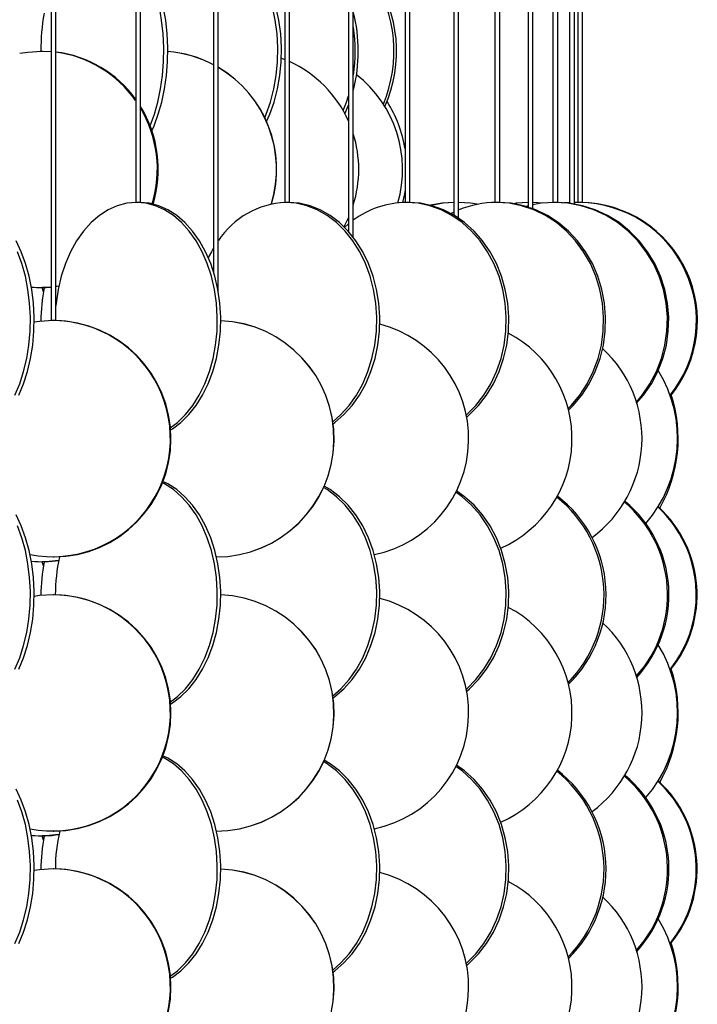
# Model space of a CAD drawing. Header units: millimetres. Extents: x 495 to 2657, y 518 to 2595.
# Tile 32 of 91: x 900 to 972, y 2048 to 2152. Entities that reach past the tile are written whole.
import ezdxf

# ---------------------------------------------------------------- set-up
doc = ezdxf.new("R2010")
doc.units = ezdxf.units.MM

msp = doc.modelspace()

# ---------------------------------------------------------------- linework, layer by layer
at = {"color": 7, "linetype": 'Continuous', "lineweight": 25}
for p, q in [((903.58, 2574.8), (903.58, 2120.05)), ((904.08, 2120.05), (904.08, 2574.8)), ((912.52, 2574.8), (912.52, 2132.55)), ((913.02, 2132.55), (913.02, 2574.8)), ((920.76, 2574.8), (920.76, 2125.19)), ((921.26, 2123.09), (921.26, 2574.8)), ((928.28, 2574.8), (928.28, 2132.55)), ((928.78, 2132.55), (928.78, 2574.8)), ((935.04, 2574.8), (935.04, 2129.46)), ((935.54, 2128.86), (935.54, 2574.8)), ((941.02, 2574.8), (941.02, 2132.55)), ((941.52, 2132.55), (941.52, 2574.8)), ((946.19, 2574.8), (946.19, 2131.2)), ((946.69, 2130.88), (946.69, 2574.8)), ((950.53, 2574.8), (950.53, 2132.55)), ((951.03, 2132.55), (951.03, 2574.8)), ((954.03, 2574.8), (954.03, 2132.06)), ((954.53, 2131.89), (954.53, 2574.8)), ((956.67, 2574.8), (956.67, 2132.55)), ((957.17, 2132.55), (957.17, 2574.8)), ((958.43, 2574.8), (958.43, 2132.46)), ((958.93, 2132.38), (958.93, 2574.8)), ((959.31, 2574.8), (959.31, 2132.55)), ((959.81, 2132.55), (959.81, 2574.8)), ((902.63, 2148.55), (902.54, 2148.55)), ((902.54, 2148.55), (903.58, 2148.5)), ((902.63, 2148.55), (903.58, 2148.51)), ((934.66, 2141.93), (935.04, 2142.84)), ((912.58, 2132.55), (912.52, 2132.55)), ((913.02, 2132.55), (912.58, 2132.55)), ((928.37, 2132.55), (928.28, 2132.55)), ((928.78, 2132.55), (928.37, 2132.55)), ((941.02, 2132.55), (941.02, 2132.55)), ((941.14, 2132.55), (941.02, 2132.55)), ((941.52, 2132.55), (941.14, 2132.55)), ((941.52, 2132.55), (941.52, 2132.55)), ((950.53, 2132.55), (950.53, 2132.55)), ((950.68, 2132.55), (950.53, 2132.55)), ((951.03, 2132.55), (950.68, 2132.55)), ((951.03, 2132.55), (951.03, 2132.55)), ((954.03, 2132.2), (953.79, 2132.13)), ((955.6, 2132.48), (954.53, 2132.55)), ((956.67, 2132.55), (956.67, 2132.55)), ((956.84, 2132.55), (956.67, 2132.55)), ((957.17, 2132.55), (956.84, 2132.55)), ((957.17, 2132.55), (957.17, 2132.55)), ((958.43, 2132.55), (957.81, 2132.52)), ((958.43, 2132.5), (958.23, 2132.48)), ((959.09, 2132.54), (958.93, 2132.55)), ((959.11, 2132.54), (958.93, 2132.55)), ((959.52, 2132.55), (958.93, 2132.53)), ((959.31, 2132.55), (959.31, 2132.55)), ((959.52, 2132.55), (959.31, 2132.55)), ((959.81, 2132.55), (959.52, 2132.55)), ((959.81, 2132.55), (959.81, 2132.55)), ((946.19, 2131.53), (945.88, 2131.38)), ((935.04, 2130.27), (934.62, 2129.91)), ((904.39, 2123.69), (904.08, 2123.65)), ((904.38, 2123.68), (904.08, 2123.64)), ((902.54, 2123.55), (902.63, 2123.55)), ((902.75, 2123.11), (902.63, 2123.55)), ((903.79, 2120.05), (903.58, 2120.05)), ((904.08, 2120.05), (903.79, 2120.05)), ((902.54, 2094.55), (902.63, 2094.55)), ((902.75, 2094.11), (902.63, 2094.55)), ((903.79, 2095.05), (903.87, 2095.05)), ((903.87, 2091.05), (903.79, 2091.05)), ((902.54, 2065.55), (902.63, 2065.55)), ((902.75, 2065.11), (902.63, 2065.55)), ((903.79, 2066.05), (903.87, 2066.05)), ((903.87, 2062.05), (903.79, 2062.05))]:
    msp.add_line(p, q, dxfattribs=at)
at = {"color": 7, "linetype": 'Continuous', "lineweight": 25, "flags": 128}
for points in [[(914.04, 2140.67), (914.04, 2140.67), (914.49, 2141.88), (914.86, 2143.17), (915.15, 2144.55), (915.35, 2145.97), (915.47, 2147.44), (915.49, 2148.92), (915.42, 2150.39), (915.26, 2151.84), (915.02, 2153.25), (914.68, 2154.58), (914.27, 2155.84), (913.79, 2156.99), (913.23, 2158.02), (913.01, 2158.37)], [(914.23, 2140.14), (914.47, 2140.67), (914.91, 2141.88), (915.29, 2143.17), (915.58, 2144.55), (915.78, 2145.97), (915.89, 2147.44), (915.92, 2148.92), (915.85, 2150.39), (915.69, 2151.84), (915.44, 2153.25), (915.11, 2154.58), (914.7, 2155.84), (914.21, 2156.99), (913.66, 2158.02), (913.21, 2158.7)], [(926.18, 2141.51), (926.33, 2141.88), (926.78, 2143.17), (927.14, 2144.55), (927.39, 2145.97), (927.53, 2147.44), (927.56, 2148.92), (927.47, 2150.39), (927.28, 2151.84), (926.98, 2153.25), (926.57, 2154.58), (926.06, 2155.84), (925.47, 2156.99), (925.03, 2157.68)], [(926.37, 2141.1), (926.71, 2141.88), (927.17, 2143.17), (927.52, 2144.55), (927.77, 2145.97), (927.91, 2147.44), (927.94, 2148.92), (927.86, 2150.39), (927.66, 2151.84), (927.36, 2153.25), (926.95, 2154.58), (926.45, 2155.84), (925.85, 2156.99), (925.22, 2157.95)], [(900.24, 2148.33), (901.09, 2148.46), (902.54, 2148.55)], [(927.93, 2147.8), (928.01, 2147.77), (928.28, 2147.66)], [(934.47, 2142.27), (934.83, 2143.17), (935.04, 2143.82)], [(941.02, 2133.88), (940.95, 2133.47), (940.73, 2132.54)], [(912.58, 2132.55), (911.57, 2132.46), (910.57, 2132.2), (909.6, 2131.77), (908.67, 2131.17), (907.8, 2130.42), (906.99, 2129.52), (906.26, 2128.49), (905.62, 2127.34), (905.08, 2126.08), (904.64, 2124.75), (904.32, 2123.34), (904.11, 2121.89), (904.08, 2121.6)], [(916.17, 2108.7), (916.94, 2109.29), (917.78, 2110.11), (918.55, 2111.08), (919.24, 2112.17), (919.83, 2113.38), (920.32, 2114.67), (920.7, 2116.05), (920.97, 2117.47), (921.12, 2118.94), (921.15, 2120.42), (921.06, 2121.89), (920.85, 2123.34), (920.52, 2124.75), (920.09, 2126.08), (919.54, 2127.34), (918.91, 2128.49), (918.18, 2129.52), (917.37, 2130.42), (916.5, 2131.17), (915.57, 2131.77), (914.6, 2132.2), (913.6, 2132.46), (912.58, 2132.55)], [(916.19, 2108.48), (916.4, 2108.61), (917.3, 2109.29), (918.15, 2110.11), (918.92, 2111.08), (919.6, 2112.17), (920.19, 2113.38), (920.68, 2114.67), (921.06, 2116.05), (921.33, 2117.47), (921.48, 2118.94), (921.51, 2120.42), (921.42, 2121.89), (921.21, 2123.34), (920.89, 2124.75), (920.45, 2126.08), (919.91, 2127.34), (919.27, 2128.49), (918.54, 2129.52), (917.73, 2130.42), (916.86, 2131.17), (915.93, 2131.77), (914.96, 2132.2), (913.96, 2132.46), (912.95, 2132.55)], [(933.38, 2109.36), (934.23, 2110.11), (935.1, 2111.08), (935.87, 2112.17), (936.54, 2113.38), (937.09, 2114.67), (937.52, 2116.05), (937.82, 2117.47), (937.99, 2118.94), (938.03, 2120.42), (937.92, 2121.89), (937.69, 2123.34), (937.32, 2124.75), (936.83, 2126.08), (936.22, 2127.34), (935.5, 2128.49), (934.68, 2129.52), (933.77, 2130.42), (932.78, 2131.17), (931.73, 2131.77), (930.64, 2132.2), (929.51, 2132.46), (928.37, 2132.55)], [(933.41, 2109.14), (933.6, 2109.29), (934.55, 2110.11), (935.42, 2111.08), (936.19, 2112.17), (936.86, 2113.38), (937.41, 2114.67), (937.84, 2116.05), (938.14, 2117.47), (938.31, 2118.94), (938.34, 2120.42), (938.24, 2121.89), (938.01, 2123.34), (937.64, 2124.75), (937.15, 2126.08), (936.54, 2127.34), (935.81, 2128.49), (934.99, 2129.52), (934.08, 2130.42), (933.1, 2131.17), (932.05, 2131.77), (930.96, 2132.2), (929.83, 2132.46), (928.69, 2132.55)], [(947.5, 2110.05), (947.57, 2110.11), (948.52, 2111.08), (949.37, 2112.17), (950.1, 2113.38), (950.7, 2114.67), (951.18, 2116.05), (951.51, 2117.47), (951.69, 2118.94), (951.73, 2120.42), (951.62, 2121.89), (951.36, 2123.34), (950.96, 2124.75), (950.42, 2126.08), (949.75, 2127.34), (948.96, 2128.49), (948.06, 2129.52), (947.06, 2130.42), (945.98, 2131.17), (944.83, 2131.77), (943.63, 2132.2), (942.39, 2132.46), (941.14, 2132.55)], [(947.54, 2109.85), (947.83, 2110.11), (948.78, 2111.08), (949.63, 2112.17), (950.36, 2113.38), (950.97, 2114.67), (951.44, 2116.05), (951.77, 2117.47), (951.96, 2118.94), (951.99, 2120.42), (951.88, 2121.89), (951.62, 2123.34), (951.22, 2124.75), (950.68, 2126.08), (950.01, 2127.34), (949.22, 2128.49), (948.32, 2129.52), (947.32, 2130.42), (946.24, 2131.17), (945.09, 2131.77), (943.89, 2132.2), (942.66, 2132.46), (941.4, 2132.55)], [(946.19, 2132.55), (944.94, 2132.46), (943.72, 2132.25)], [(946.19, 2132.54), (945.05, 2132.46), (943.77, 2132.23)], [(948.66, 2132.35), (947.94, 2132.46), (946.69, 2132.55)], [(958.26, 2110.74), (958.59, 2111.08), (959.5, 2112.17), (960.28, 2113.38), (960.93, 2114.67), (961.44, 2116.05), (961.79, 2117.47), (961.99, 2118.94), (962.03, 2120.42), (961.91, 2121.89), (961.64, 2123.34), (961.21, 2124.75), (960.63, 2126.08), (959.91, 2127.34), (959.06, 2128.49), (958.09, 2129.52), (957.03, 2130.42), (955.87, 2131.17), (954.64, 2131.77), (953.35, 2132.2), (952.02, 2132.46), (950.68, 2132.55)], [(958.3, 2110.58), (958.8, 2111.08), (959.71, 2112.17), (960.49, 2113.38), (961.14, 2114.67), (961.65, 2116.05), (962, 2117.47), (962.2, 2118.94), (962.24, 2120.42), (962.12, 2121.89), (961.85, 2123.34), (961.41, 2124.75), (960.84, 2126.08), (960.12, 2127.34), (959.27, 2128.49), (958.3, 2129.52), (957.23, 2130.42), (956.08, 2131.17), (954.84, 2131.77), (953.56, 2132.2), (952.23, 2132.46), (950.89, 2132.55)], [(954.03, 2132.55), (952.79, 2132.46), (952.5, 2132.42)], [(954.03, 2132.55), (952.83, 2132.46), (952.52, 2132.42)], [(956.84, 2132.55), (955.43, 2132.46), (954.53, 2132.31)], [(965.49, 2111.43), (966.11, 2112.17), (966.93, 2113.38), (967.61, 2114.67), (968.14, 2116.05), (968.52, 2117.47), (968.73, 2118.94), (968.77, 2120.42), (968.64, 2121.89), (968.35, 2123.34), (967.9, 2124.75), (967.29, 2126.08), (966.54, 2127.34), (965.64, 2128.49), (964.63, 2129.52), (963.51, 2130.42), (962.29, 2131.17), (961, 2131.77), (959.64, 2132.2), (958.25, 2132.46), (956.84, 2132.55)], [(965.52, 2111.31), (966.26, 2112.17), (967.08, 2113.38), (967.76, 2114.67), (968.29, 2116.05), (968.67, 2117.47), (968.87, 2118.94), (968.92, 2120.42), (968.79, 2121.89), (968.5, 2123.34), (968.05, 2124.75), (967.44, 2126.08), (966.68, 2127.34), (965.79, 2128.49), (964.78, 2129.52), (963.66, 2130.42), (962.44, 2131.17), (961.14, 2131.77), (959.79, 2132.2), (958.4, 2132.46), (956.99, 2132.55)], [(935.04, 2130.96), (934.91, 2130.67), (934.55, 2129.98)], [(900.14, 2112.17), (900.65, 2113.38), (901.07, 2114.67), (901.39, 2116.05), (901.62, 2117.47), (901.75, 2118.94), (901.78, 2120.42), (901.7, 2121.89), (901.52, 2123.34), (901.24, 2124.75), (900.87, 2126.08), (900.4, 2127.34), (899.86, 2128.49)], [(920.76, 2127.75), (920.52, 2127.34), (920.2, 2126.71)], [(899.74, 2112.17), (900.24, 2113.38), (900.66, 2114.67), (900.99, 2116.05), (901.22, 2117.47), (901.35, 2118.94), (901.37, 2120.42), (901.29, 2121.89), (901.12, 2123.34), (900.84, 2124.75), (900.46, 2126.08), (900, 2127.34)], [(903.58, 2123.59), (903.36, 2123.57), (902.63, 2123.55)], [(903.79, 2120.05), (902.33, 2119.96), (901.78, 2119.88)], [(916.17, 2079.7), (916.94, 2080.29), (917.78, 2081.11), (918.55, 2082.08), (919.24, 2083.17), (919.83, 2084.38), (920.32, 2085.67), (920.7, 2087.05), (920.97, 2088.47), (921.12, 2089.94), (921.15, 2091.42), (921.06, 2092.89), (920.85, 2094.34), (920.52, 2095.75), (920.09, 2097.08), (919.54, 2098.34), (918.91, 2099.49), (918.18, 2100.52), (917.37, 2101.42), (916.5, 2102.17), (915.57, 2102.77), (915.33, 2102.89)], [(916.19, 2079.48), (916.4, 2079.61), (917.3, 2080.29), (918.15, 2081.11), (918.92, 2082.08), (919.6, 2083.17), (920.19, 2084.38), (920.68, 2085.67), (921.06, 2087.05), (921.33, 2088.47), (921.48, 2089.94), (921.51, 2091.42), (921.42, 2092.89), (921.21, 2094.34), (920.89, 2095.75), (920.45, 2097.08), (919.91, 2098.34), (919.27, 2099.49), (918.54, 2100.52), (917.73, 2101.42), (916.86, 2102.17), (915.93, 2102.77), (915.39, 2103.03)], [(933.38, 2080.36), (934.23, 2081.11), (935.1, 2082.08), (935.87, 2083.17), (936.54, 2084.38), (937.09, 2085.67), (937.52, 2087.05), (937.82, 2088.47), (937.99, 2089.94), (938.03, 2091.42), (937.92, 2092.89), (937.69, 2094.34), (937.32, 2095.75), (936.83, 2097.08), (936.22, 2098.34), (935.5, 2099.49), (934.68, 2100.52), (933.77, 2101.42), (932.78, 2102.17), (932.4, 2102.41)], [(933.41, 2080.14), (933.6, 2080.29), (934.55, 2081.11), (935.42, 2082.08), (936.19, 2083.17), (936.86, 2084.38), (937.41, 2085.67), (937.84, 2087.05), (938.14, 2088.47), (938.31, 2089.94), (938.34, 2091.42), (938.24, 2092.89), (938.01, 2094.34), (937.64, 2095.75), (937.15, 2097.08), (936.54, 2098.34), (935.81, 2099.49), (934.99, 2100.52), (934.08, 2101.42), (933.1, 2102.17), (932.47, 2102.55)], [(947.5, 2081.05), (947.57, 2081.11), (948.52, 2082.08), (949.37, 2083.17), (950.1, 2084.38), (950.7, 2085.67), (951.18, 2087.05), (951.51, 2088.47), (951.69, 2089.94), (951.73, 2091.42), (951.62, 2092.89), (951.36, 2094.34), (950.96, 2095.75), (950.42, 2097.08), (949.75, 2098.34), (948.96, 2099.49), (948.06, 2100.52), (947.06, 2101.42), (946.4, 2101.89)], [(947.54, 2080.85), (947.83, 2081.11), (948.78, 2082.08), (949.63, 2083.17), (950.36, 2084.38), (950.97, 2085.67), (951.44, 2087.05), (951.77, 2088.47), (951.96, 2089.94), (951.99, 2091.42), (951.88, 2092.89), (951.62, 2094.34), (951.22, 2095.75), (950.68, 2097.08), (950.01, 2098.34), (949.22, 2099.49), (948.32, 2100.52), (947.32, 2101.42), (946.47, 2102.03)], [(900.14, 2083.17), (900.65, 2084.38), (901.07, 2085.67), (901.39, 2087.05), (901.62, 2088.47), (901.75, 2089.94), (901.78, 2091.42), (901.7, 2092.89), (901.52, 2094.34), (901.24, 2095.75), (900.87, 2097.08), (900.4, 2098.34), (899.86, 2099.49)], [(899.74, 2083.17), (900.24, 2084.38), (900.66, 2085.67), (900.99, 2087.05), (901.22, 2088.47), (901.35, 2089.94), (901.37, 2091.42), (901.29, 2092.89), (901.12, 2094.34), (900.84, 2095.75), (900.46, 2097.08), (900, 2098.34)], [(904.38, 2094.68), (903.36, 2094.57), (902.63, 2094.55)], [(903.79, 2091.05), (902.33, 2090.96), (901.78, 2090.88)], [(916.17, 2050.7), (916.94, 2051.29), (917.78, 2052.11), (918.55, 2053.08), (919.24, 2054.17), (919.83, 2055.38), (920.32, 2056.67), (920.7, 2058.05), (920.97, 2059.47), (921.12, 2060.94), (921.15, 2062.42), (921.06, 2063.89), (920.85, 2065.34), (920.52, 2066.75), (920.09, 2068.08), (919.54, 2069.34), (918.91, 2070.49), (918.18, 2071.52), (917.37, 2072.42), (916.5, 2073.17), (915.57, 2073.77), (915.33, 2073.89)], [(916.19, 2050.48), (916.4, 2050.61), (917.3, 2051.29), (918.15, 2052.11), (918.92, 2053.08), (919.6, 2054.17), (920.19, 2055.38), (920.68, 2056.67), (921.06, 2058.05), (921.33, 2059.47), (921.48, 2060.94), (921.51, 2062.42), (921.42, 2063.89), (921.21, 2065.34), (920.89, 2066.75), (920.45, 2068.08), (919.91, 2069.34), (919.27, 2070.49), (918.54, 2071.52), (917.73, 2072.42), (916.86, 2073.17), (915.93, 2073.77), (915.39, 2074.03)], [(933.38, 2051.36), (934.23, 2052.11), (935.1, 2053.08), (935.87, 2054.17), (936.54, 2055.38), (937.09, 2056.67), (937.52, 2058.05), (937.82, 2059.47), (937.99, 2060.94), (938.03, 2062.42), (937.92, 2063.89), (937.69, 2065.34), (937.32, 2066.75), (936.83, 2068.08), (936.22, 2069.34), (935.5, 2070.49), (934.68, 2071.52), (933.77, 2072.42), (932.78, 2073.17), (932.4, 2073.41)], [(933.41, 2051.14), (933.6, 2051.29), (934.55, 2052.11), (935.42, 2053.08), (936.19, 2054.17), (936.86, 2055.38), (937.41, 2056.67), (937.84, 2058.05), (938.14, 2059.47), (938.31, 2060.94), (938.34, 2062.42), (938.24, 2063.89), (938.01, 2065.34), (937.64, 2066.75), (937.15, 2068.08), (936.54, 2069.34), (935.81, 2070.49), (934.99, 2071.52), (934.08, 2072.42), (933.1, 2073.17), (932.47, 2073.55)], [(947.5, 2052.05), (947.57, 2052.11), (948.52, 2053.08), (949.37, 2054.17), (950.1, 2055.38), (950.7, 2056.67), (951.18, 2058.05), (951.51, 2059.47), (951.69, 2060.94), (951.73, 2062.42), (951.62, 2063.89), (951.36, 2065.34), (950.96, 2066.75), (950.42, 2068.08), (949.75, 2069.34), (948.96, 2070.49), (948.06, 2071.52), (947.06, 2072.42), (946.4, 2072.89)], [(947.54, 2051.85), (947.83, 2052.11), (948.78, 2053.08), (949.63, 2054.17), (950.36, 2055.38), (950.97, 2056.67), (951.44, 2058.05), (951.77, 2059.47), (951.96, 2060.94), (951.99, 2062.42), (951.88, 2063.89), (951.62, 2065.34), (951.22, 2066.75), (950.68, 2068.08), (950.01, 2069.34), (949.22, 2070.49), (948.32, 2071.52), (947.32, 2072.42), (946.47, 2073.03)], [(900.14, 2054.17), (900.65, 2055.38), (901.07, 2056.67), (901.39, 2058.05), (901.62, 2059.47), (901.75, 2060.94), (901.78, 2062.42), (901.7, 2063.89), (901.52, 2065.34), (901.24, 2066.75), (900.87, 2068.08), (900.4, 2069.34), (899.86, 2070.49)], [(899.74, 2054.17), (900.24, 2055.38), (900.66, 2056.67), (900.99, 2058.05), (901.22, 2059.47), (901.35, 2060.94), (901.37, 2062.42), (901.29, 2063.89), (901.12, 2065.34), (900.84, 2066.75), (900.46, 2068.08), (900, 2069.34)], [(904.38, 2065.68), (903.36, 2065.57), (902.63, 2065.55)], [(903.79, 2062.05), (902.33, 2061.96), (901.78, 2061.88)]]:
    msp.add_lwpolyline(points, dxfattribs=at)
at = {"color": 7, "linetype": 'Continuous', "lineweight": 25}
for centre, radius, start, end in [((925.4, 2148.53), 14.45, 337.2944, 33.431), ((925.7, 2148.53), 14.42, 336.1348, 34.3289), ((925.7, 2148.58), 23.22, 170.1479, 180.0719), ((919.56, 2148.55), 16.51, 345.4687, 14.5313), ((919.04, 2148.55), 16.7, 351.2963, 8.7037), ((902.59, 2136.33), 12.22, 35.6642, 82.9824), ((902.48, 2136.31), 12.24, 34.9451, 82.4802), ((914.92, 2136.07), 12.48, 62.1162, 85.4217), ((914.95, 2136.07), 12.48, 62.2365, 85.5285), ((914.93, 2136.05), 12.51, 343.0416, 59.591), ((914.91, 2136.05), 12.51, 343.0177, 59.4677), ((923.64, 2136.09), 12.47, 23.8969, 65.6638), ((928.04, 2136.05), 12.72, 343.8063, 51.9179), ((902.21, 2136.05), 12.7, 343.1979, 31.6523), ((902.11, 2136.05), 12.7, 343.2989, 30.8177), ((928.11, 2136.14), 13.08, 9.1313, 32.7233), ((923.56, 2136.05), 12.56, 342.5425, 17.4575), ((928.76, 2123.59), 8.97, 92.4757, 146.6901), ((941.22, 2123.06), 9.49, 90.4891, 126.7547), ((950.7, 2122.08), 10.47, 90.0864, 112.49), ((959.34, 2120.03), 12.51, 320.9459, 89.1875), ((959.43, 2120.03), 12.52, 320.5055, 89.1868), ((902.54, 2135.59), 12.04, 264.9506, 274.9675), ((925.47, 2119.6), 22.99, 170.1102, 179.0618), ((903.7, 2107.56), 12.49, 259.1014, 89.5928), ((903.75, 2107.55), 12.5, 270.5252, 89.4748), ((921, 2107.55), 12.5, 270.0138, 87.6333), ((921.01, 2107.55), 12.5, 270.0138, 87.6895), ((935.24, 2107.55), 12.51, 281.6566, 75.6634), ((946.07, 2107.55), 12.62, 293.6732, 62.2735), ((953.12, 2107.56), 12.97, 306.383, 47.2719), ((956.15, 2107.57), 13.7, 319.068, 31.7027), ((955.09, 2107.56), 14.83, 330.3093, 18.1638), ((948.84, 2091.03), 13.23, 315.4213, 51.4742), ((949.1, 2091.03), 13.19, 314.2435, 52.4471), ((955.93, 2091.04), 12.86, 318.0156, 49.6987), ((956.08, 2091.04), 12.86, 317.2624, 50.2951), ((959.2, 2091.05), 12.63, 321.2972, 47.1545), ((959.29, 2091.05), 12.63, 320.8566, 47.4971), ((902.54, 2106.59), 12.04, 264.9509, 278.8274), ((925.47, 2090.6), 22.99, 170.1102, 179.0618), ((921.81, 2091.07), 17.8, 167.1766, 180.0698), ((903.7, 2078.56), 12.49, 259.1014, 89.5928), ((903.75, 2078.55), 12.5, 270.5252, 89.4748), ((921, 2078.55), 12.5, 270.0138, 87.6333), ((921.01, 2078.55), 12.5, 270.0138, 87.6895), ((935.24, 2078.55), 12.51, 281.6566, 75.6634), ((946.07, 2078.55), 12.62, 293.6732, 62.2735), ((953.12, 2078.56), 12.97, 306.383, 47.2719), ((956.15, 2078.57), 13.7, 319.068, 31.7027), ((955.09, 2078.56), 14.83, 330.3093, 18.1638), ((948.84, 2062.03), 13.23, 315.4213, 51.4742), ((949.1, 2062.03), 13.19, 314.2435, 52.4471), ((955.93, 2062.04), 12.86, 318.0156, 49.6987), ((956.08, 2062.04), 12.86, 317.2624, 50.2951), ((959.2, 2062.05), 12.63, 321.2972, 47.1545), ((959.29, 2062.05), 12.63, 320.8566, 47.4971), ((902.54, 2077.59), 12.04, 264.9509, 278.8274), ((925.47, 2061.6), 22.99, 170.1102, 179.0618), ((921.81, 2062.07), 17.79, 167.0293, 180.071), ((903.7, 2049.56), 12.49, 259.1014, 89.5928), ((903.75, 2049.55), 12.5, 270.5252, 89.4748), ((921, 2049.55), 12.5, 270.0138, 87.6333), ((921.01, 2049.55), 12.5, 270.0138, 87.6895), ((935.24, 2049.55), 12.51, 281.6566, 75.6634), ((946.07, 2049.55), 12.62, 293.6732, 62.2735), ((953.12, 2049.56), 12.97, 306.383, 47.2719), ((956.15, 2049.57), 13.7, 319.068, 31.7027), ((955.09, 2049.56), 14.83, 330.3093, 18.1638)]:
    msp.add_arc(centre, radius, start, end, dxfattribs=at)

doc.saveas('drawing.dxf')
